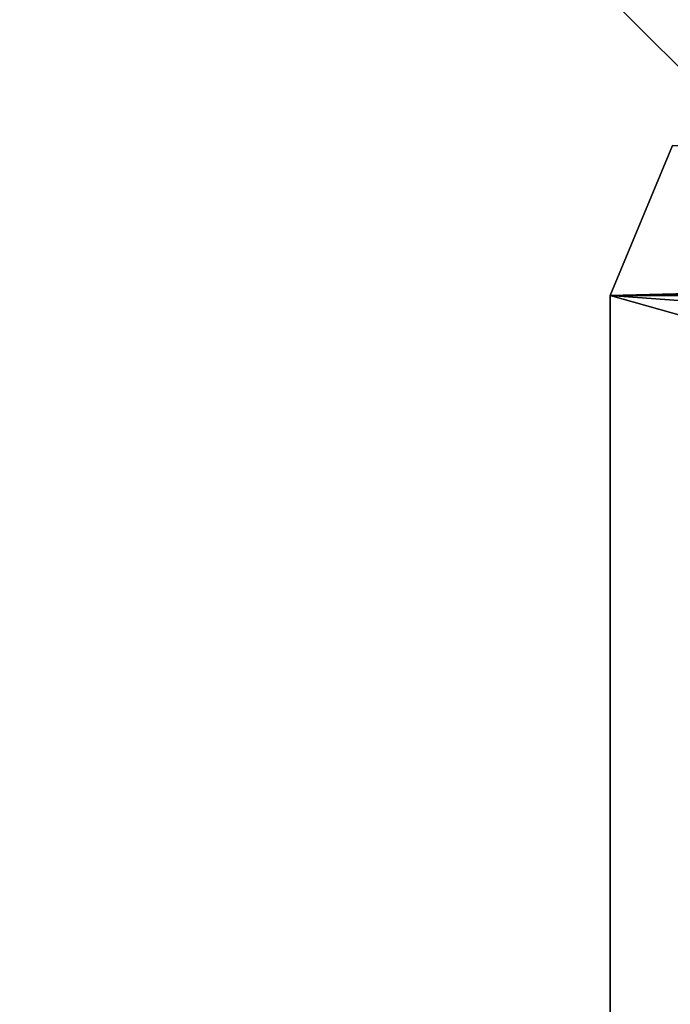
# Model space of a CAD drawing. Extents: x -200 to 200, y -831 to 754.
# Tile 23 of 256: x -190.29 to -188.76, y -760.37 to -758.05. Entities that reach past the tile are written whole.
import ezdxf

# ---------------------------------------------------------------- set-up
doc = ezdxf.new("R2010")
doc.units = 0
doc.header["$LTSCALE"] = 5.599365
for name, color, linetype in [('4465', 7, 'CONTINUOUS'), ('4528', 7, 'CONTINUOUS'), ('4716', 7, 'CONTINUOUS'), ('4720', 7, 'CONTINUOUS'), ('5285', 7, 'CONTINUOUS'), ('5286', 7, 'CONTINUOUS')]:
    doc.layers.add(name, color=color, linetype=linetype)

msp = doc.modelspace()

# ---------------------------------------------------------------- linework, layer by layer
at = {"layer": '4465', "color": 7, "linetype": 'CONTINUOUS'}
for points in [[(-175, -758.7, 13.9), (-188.7536, -758.3464), (-188.9, -758.7), (-175, -758.7, 13.9)], [(-188.7536, -758.3464), (-175, -758.3464, -13.7536), (-188.9, -758.7), (-188.7536, -758.3464)], [(-175, -758.3464, -13.7536), (-175, -758.5087, -13.8619), (-188.9, -758.7), (-175, -758.3464, -13.7536)], [(-175, -758.5087, -13.8619), (-175, -758.7, -13.9), (-188.9, -758.7), (-175, -758.5087, -13.8619)]]:
    msp.add_3dface(points, dxfattribs=at)
at = {"layer": '4528', "color": 7, "linetype": 'CONTINUOUS'}
msp.add_3dface([(-183.0977, -759.7349, 12.9656), (-190.2924, -760.6243, 0.4), (-183.5407, -760.4345, 13.5298), (-183.0977, -759.7349, 12.9656)], dxfattribs=at)
at = {"layer": '4716', "color": 7, "linetype": 'CONTINUOUS'}
for points in [[(-175, -759.7167, 13.9), (-175, -758.7, 13.9), (-188.9, -758.7), (-175, -759.7167, 13.9)], [(-188.9, -758.7), (-175, -758.7, -13.9), (-188.9, -760.6725), (-188.9, -758.7)], [(-188.9, -760.6725), (-175, -758.7, -13.9), (-188.9, -761.1401, 0), (-188.9, -760.6725)], [(-188.9, -761.1401, 0), (-175, -758.7, -13.9), (-188.9, -774.7), (-188.9, -761.1401, 0)], [(-188.9, -774.7), (-175, -758.7, -13.9), (-184.8285, -774.5284, -9.8298), (-188.9, -774.7)], [(-175, -759.7167, 13.9), (-188.9, -758.7), (-184.8376, -759.8446, 9.8199), (-175, -759.7167, 13.9)], [(-184.8376, -759.8446, 9.8199), (-188.9, -758.7), (-188.9, -760.6725), (-184.8376, -759.8446, 9.8199)]]:
    msp.add_3dface(points, dxfattribs=at)
at = {"layer": '4720', "color": 7, "linetype": 'CONTINUOUS'}
for points in [[(-190.2924, -760.6243, 0.4), (-183.0977, -759.7349, 12.9656), (-190.0863, -760.6243, 0.4), (-190.2924, -760.6243, 0.4)], [(-183.0977, -759.7349, 12.9656), (-184.8376, -759.8446, 9.8199), (-190.0863, -760.6243, 0.4), (-183.0977, -759.7349, 12.9656)], [(-184.8376, -759.8446, 9.8199), (-188.9, -760.6725), (-190.0863, -760.6243, 0.4), (-184.8376, -759.8446, 9.8199)]]:
    msp.add_3dface(points, dxfattribs=at)
at = {"layer": '5285', "linetype": 'CONTINUOUS'}
msp.add_3dface([(-189, -757.9), (-175, -757.9, -14), (-188.7, -758.2), (-189, -757.9)], dxfattribs=at)
at = {"layer": '5286', "linetype": 'CONTINUOUS'}
for points in [[(-189, -757.9), (-188.7, -758.2), (-175, -758.2, 13.7), (-189, -757.9)], [(-175, -757.9, 14), (-189, -757.9), (-175, -758.2, 13.7), (-175, -757.9, 14)]]:
    msp.add_3dface(points, dxfattribs=at)

doc.saveas('drawing.dxf')
